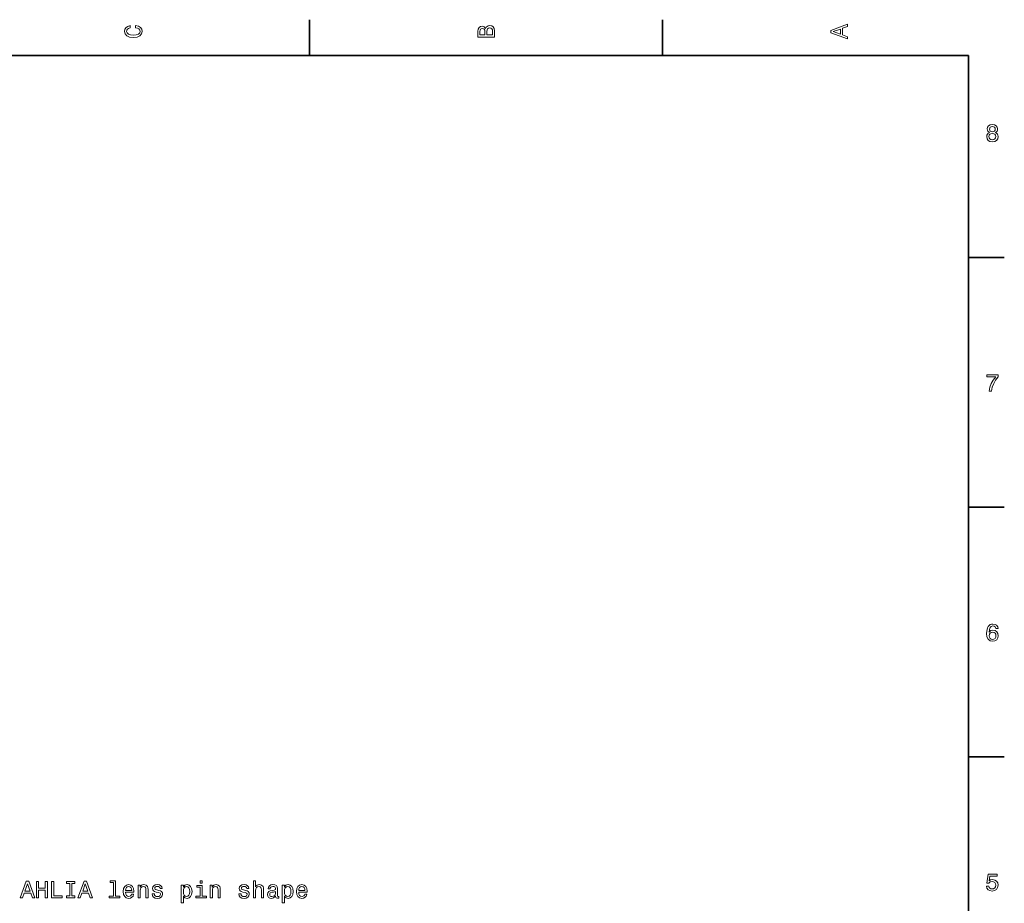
# Model space of a CAD drawing. Extents: x 0 to 594, y 0 to 420.
# Tile 33 of 33: x 384 to 592, y 232 to 418. Entities that reach past the tile are written whole.
import ezdxf

# ---------------------------------------------------------------- set-up
doc = ezdxf.new("R2010")
doc.units = 0

msp = doc.modelspace()

# ---------------------------------------------------------------- linework, layer by layer
at = {"color": 7, "lineweight": 35}
for p, q in [((445.399994, 410), (445.399994, 417.5)), ((519.599976, 410), (519.599976, 417.5)), ((584, 410), (10, 410)), ((584, 10), (584, 410)), ((584, 367.5), (591.5, 367.5)), ((584, 315), (591.5, 315)), ((584, 262.5), (591.5, 262.5))]:
    msp.add_line(p, q, dxfattribs=at)
at = {"color": 7, "lineweight": 13}
for points in [[(408.832062, 415.817017), (409.255676, 415.716156), (409.558289, 415.549713), (409.744873, 415.317719), (409.805389, 415.04541), (409.71463, 414.71759), (409.442291, 414.460388), (408.998474, 414.28891), (408.383209, 414.233429), (407.77298, 414.28891), (407.324127, 414.455353), (407.051788, 414.712555), (406.955963, 415.04541), (407.006409, 415.287476), (407.147614, 415.494232), (407.374573, 415.65564), (407.687256, 415.766571), (407.687256, 416.245697), (407.20813, 416.094391), (406.845032, 415.832153), (406.618073, 415.47406), (406.537384, 415.04541), (406.663483, 414.510803), (407.016479, 414.102325), (407.596466, 413.840057), (408.383209, 413.749298), (409.169952, 413.840057), (409.749939, 414.102325), (410.108002, 414.510803), (410.229034, 415.04541), (410.133209, 415.514404), (409.865906, 415.89267), (409.427155, 416.159943), (408.832062, 416.301147)], [(482.442017, 415.630402), (482.149506, 415.983429), (481.95282, 416.074219), (481.710754, 416.104462), (481.332489, 416.03891), (481.060181, 415.842224), (480.893738, 415.524506), (480.833221, 415.080688), (480.833221, 413.835022), (484.333221, 413.835022), (484.333221, 415.151306), (484.262604, 415.620331), (484.055847, 415.968292), (483.728027, 416.18515), (483.284241, 416.260803), (482.986694, 416.215424), (482.739563, 416.094391), (482.558014, 415.897705)], [(558.533203, 413.466858), (558.533203, 413.930847), (557.504395, 414.299011), (557.504395, 415.695984), (558.533203, 416.064117), (558.533203, 416.538177), (555.028137, 415.257202), (555.028137, 414.742798)], [(482.285675, 414.984863), (482.285675, 414.299011), (481.251801, 414.299011), (481.251801, 415.025208), (481.282074, 415.297546), (481.372833, 415.489197), (481.529175, 415.605194), (481.761169, 415.645538), (481.993164, 415.600159), (482.154541, 415.479126), (482.255402, 415.272339)], [(483.914642, 415.095825), (483.914642, 414.299011), (482.70929, 414.299011), (482.70929, 415.050446), (482.744598, 415.368164), (482.850525, 415.595093), (483.032074, 415.731262), (483.294312, 415.776672), (483.571686, 415.731262), (483.763336, 415.605194), (483.879333, 415.393372)], [(557.075684, 414.460388), (555.532471, 415), (557.075684, 415.539642)], [(588.374634, 393.802948), (588.117432, 393.661743), (587.940918, 393.465057), (587.829956, 393.217926), (587.794678, 392.92038), (587.875366, 392.471527), (588.107361, 392.123566), (588.485596, 391.901642), (589, 391.815918), (589.509399, 391.901642), (589.887634, 392.123566), (590.119629, 392.471527), (590.205322, 392.92038), (590.164978, 393.217926), (590.059082, 393.465057), (589.877502, 393.661743), (589.625366, 393.802948), (589.827087, 393.923981), (589.968323, 394.090424), (590.054016, 394.292145), (590.08429, 394.539246), (590.003601, 394.897339), (589.791809, 395.184784), (589.448853, 395.371399), (589, 395.441986), (588.546143, 395.371399), (588.203186, 395.184784), (587.986328, 394.897339), (587.910645, 394.539246), (587.935913, 394.292145), (588.021606, 394.090424)], [(588.278809, 392.930481), (588.324219, 393.197754), (588.470459, 393.399475), (588.697388, 393.530609), (589, 393.575989), (589.297546, 393.530609), (589.524475, 393.399475), (589.670776, 393.197754), (589.721191, 392.930481), (589.670776, 392.643005), (589.524475, 392.426147), (589.297546, 392.284943), (589, 392.239532), (588.697388, 392.284943), (588.470459, 392.426147), (588.324219, 392.643005)], [(588.389771, 394.498901), (588.430115, 394.720825), (588.551147, 394.892273), (588.742798, 394.998199), (589, 395.038544), (589.252197, 394.998199), (589.443787, 394.892273), (589.564819, 394.720825), (589.610229, 394.498901), (589.564819, 394.271973), (589.443787, 394.095459), (589.252197, 393.979462), (589, 393.944153), (588.742798, 393.984497), (588.551147, 394.095459), (588.430115, 394.271973)], [(588.299011, 339.416779), (588.80835, 339.416779), (588.974792, 340.248901), (589.267273, 341.025574), (589.680847, 341.746735), (590.220459, 342.422546), (590.220459, 342.841125), (587.819885, 342.841125), (587.819885, 342.382202), (589.736328, 342.382202), (589.18158, 341.701355), (588.763, 340.990265), (588.470459, 340.233795)], [(590.210388, 289.473694), (590.114563, 289.882202), (589.892639, 290.184784), (589.549744, 290.376434), (589.105896, 290.441986), (588.80835, 290.406677), (588.551147, 290.310883), (588.324219, 290.154541), (588.132568, 289.932617), (587.981262, 289.655243), (587.8703, 289.317352), (587.799744, 288.918945), (587.779541, 288.470093), (587.860229, 287.753967), (588.107361, 287.234497), (588.505798, 286.921814), (589.050415, 286.815918), (589.539612, 286.906677), (589.912842, 287.143738), (590.154907, 287.516937), (590.240662, 287.990997), (590.154907, 288.470093), (589.922913, 288.838257), (589.564819, 289.070251), (589.121033, 289.15094), (588.641907, 289.050049), (588.283875, 288.762604), (588.359497, 289.317352), (588.520874, 289.715759), (588.768005, 289.952789), (589.110962, 290.033508), (589.363098, 289.993134), (589.554749, 289.887238), (589.680847, 289.710724), (589.746399, 289.473694)], [(589.751465, 287.985931), (589.695984, 287.668213), (589.554749, 287.426147), (589.32782, 287.264771), (589.04541, 287.214325), (588.747864, 287.264771), (588.520874, 287.421112), (588.374634, 287.663177), (588.329285, 287.980896), (588.3797, 288.293579), (588.520874, 288.530609), (588.752869, 288.681915), (589.065552, 288.737396), (589.337891, 288.681915), (589.554749, 288.535645), (589.695984, 288.298615)], [(384.583862, 232.848541), (385.047821, 232.848541), (385.415985, 233.877365), (386.812958, 233.877365), (387.181122, 232.848541), (387.655182, 232.848541), (386.374207, 236.353592), (385.859802, 236.353592)], [(387.983002, 232.848541), (388.451996, 232.848541), (388.451996, 234.49263), (389.854034, 234.49263), (389.854034, 232.848541), (390.317993, 232.848541), (390.317993, 236.348541), (389.854034, 236.348541), (389.854034, 234.92131), (388.451996, 234.92131), (388.451996, 236.348541), (387.983002, 236.348541)], [(391.165253, 232.848541), (393.414551, 232.848541), (393.414551, 233.272171), (391.629242, 233.272171), (391.629242, 236.348541), (391.165253, 236.348541)], [(394.993073, 233.272171), (394.347534, 233.272171), (394.347534, 232.848541), (396.10257, 232.848541), (396.10257, 233.272171), (395.457062, 233.272171), (395.457062, 235.924911), (396.10257, 235.924911), (396.10257, 236.348541), (394.347534, 236.348541), (394.347534, 235.924911), (394.993073, 235.924911)], [(396.727936, 232.848541), (397.191925, 232.848541), (397.560089, 233.877365), (398.957062, 233.877365), (399.325195, 232.848541), (399.799255, 232.848541), (398.51828, 236.353592), (398.003876, 236.353592)], [(404.171753, 236.096375), (404.171753, 233.221741), (403.258911, 233.221741), (403.258911, 232.848541), (405.523346, 232.848541), (405.523346, 233.221741), (404.61554, 233.221741), (404.61554, 236.469574), (403.475769, 236.469574), (403.475769, 236.096375)], [(422.877075, 236.469574), (422.408051, 236.469574), (422.408051, 235.965256), (422.877075, 235.965256)], [(433.649414, 232.848541), (434.093201, 232.848541), (434.093201, 234.411942), (434.138611, 234.770004), (434.284851, 235.032257), (434.51181, 235.193649), (434.814392, 235.254166), (435.056458, 235.203735), (435.207764, 235.067566), (435.283417, 234.840622), (435.308624, 234.538025), (435.308624, 232.848541), (435.752441, 232.848541), (435.752441, 234.628799), (435.732269, 234.986877), (435.641479, 235.284424), (435.343933, 235.556747), (434.879944, 235.652573), (434.627808, 235.617279), (434.41095, 235.521454), (434.22937, 235.370148), (434.093201, 235.163376), (434.093201, 236.469574), (433.649414, 236.469574)], [(587.749268, 235.32962), (587.860229, 234.916077), (588.107361, 234.593307), (588.470459, 234.391571), (588.934448, 234.315933), (589.443787, 234.406708), (589.842224, 234.653824), (590.09436, 235.047195), (590.190186, 235.551514), (590.104492, 236.020538), (589.862427, 236.388702), (589.484131, 236.625732), (588.994934, 236.711456), (588.616699, 236.65094), (588.324219, 236.484512), (588.465454, 237.427597), (589.998535, 237.427597), (589.998535, 237.841141), (588.127502, 237.841141), (587.850159, 235.985245), (588.253601, 235.985245), (588.546143, 236.222275), (588.919312, 236.307999), (589.242065, 236.252533), (589.489197, 236.091141), (589.645569, 235.844025), (589.700989, 235.526306), (589.645569, 235.208588), (589.484131, 234.961456), (589.237061, 234.805115), (588.919312, 234.749649), (588.652039, 234.784943), (588.445251, 234.90094), (588.293945, 235.082504), (588.218323, 235.32962)], [(385.577362, 234.30603), (386.117004, 235.849258), (386.656616, 234.30603)], [(397.721466, 234.30603), (398.261078, 235.849258), (398.80072, 234.30603)], [(406.713531, 234.074051), (408.488739, 234.074051), (408.493805, 234.280823), (408.413116, 234.860794), (408.191193, 235.29451), (407.838165, 235.556747), (407.369141, 235.652573), (406.910217, 235.551712), (406.55719, 235.269287), (406.330261, 234.810364), (406.249573, 234.20517), (406.325195, 233.584854), (406.552155, 233.130966), (406.900146, 232.848541), (407.354034, 232.752716), (407.747406, 232.818283), (408.07016, 232.989746), (408.30719, 233.262085), (408.443359, 233.625198), (408.004608, 233.625198), (407.913818, 233.423462), (407.782715, 233.272171), (407.409485, 233.151138), (407.12204, 233.206604), (406.905182, 233.383118), (406.763977, 233.670593), (406.713531, 234.058914)], [(406.713531, 234.44725), (406.769012, 234.795227), (406.905182, 235.052429), (407.111938, 235.208771), (407.384277, 235.264252), (407.651581, 235.208771), (407.858337, 235.052429), (407.984436, 234.795227), (408.029816, 234.44725)], [(409.361237, 232.848541), (409.805023, 232.848541), (409.805023, 234.411942), (409.850433, 234.770004), (409.996674, 235.032257), (410.223633, 235.193649), (410.526215, 235.254166), (410.76828, 235.203735), (410.919586, 235.067566), (410.995239, 234.840622), (411.020447, 234.538025), (411.020447, 232.848541), (411.464264, 232.848541), (411.464264, 234.628799), (411.444092, 234.986877), (411.353302, 235.284424), (411.055756, 235.556747), (410.591766, 235.652573), (410.334564, 235.617279), (410.117706, 235.521454), (409.931122, 235.360062), (409.784851, 235.143204), (409.784851, 235.556747), (409.361237, 235.556747)], [(413.723633, 234.427078), (413.294952, 234.527939), (412.977234, 234.643936), (412.871307, 234.880966), (412.901581, 235.047394), (413.007477, 235.168427), (413.178955, 235.24408), (413.426056, 235.274338), (413.663086, 235.24408), (413.849701, 235.15329), (413.970734, 235.017136), (414.021179, 234.835571), (414.454895, 234.835571), (414.454895, 234.845657), (414.379242, 235.173462), (414.172455, 235.430679), (413.849701, 235.592056), (413.426056, 235.652573), (412.997406, 235.592056), (412.684723, 235.425629), (412.488037, 235.178513), (412.427521, 234.865829), (412.4729, 234.563232), (412.614105, 234.351425), (412.8461, 234.200119), (413.18399, 234.094223), (413.678223, 233.973175), (413.980835, 233.847107), (414.061523, 233.746231), (414.091766, 233.59494), (414.046387, 233.40834), (413.925354, 233.267136), (413.728668, 233.176346), (413.466431, 233.146088), (413.189026, 233.176346), (412.987305, 233.282257), (412.851135, 233.453735), (412.795654, 233.690765), (412.367004, 233.690765), (412.437592, 233.287308), (412.644379, 232.994797), (412.972168, 232.818283), (413.426056, 232.752716), (413.900146, 232.818283), (414.248108, 232.994797), (414.45993, 233.277222), (414.535583, 233.64537), (414.480103, 233.963089), (414.323761, 234.179947), (414.066559, 234.321167)], [(418.887878, 235.138168), (418.887878, 235.556747), (418.444092, 235.556747), (418.444092, 231.799545), (418.887878, 231.799545), (418.887878, 233.262085), (419.04422, 233.025055), (419.220734, 232.868713), (419.664551, 232.752716), (420.088165, 232.848541), (420.421021, 233.136002), (420.637878, 233.58989), (420.718567, 234.20517), (420.637878, 234.815399), (420.421021, 235.269287), (420.088165, 235.551712), (419.664551, 235.652573), (419.422455, 235.622314), (419.215698, 235.526489), (419.039185, 235.365112)], [(419.588898, 233.151138), (419.291351, 233.21669), (419.074493, 233.418427), (418.938324, 233.746231), (418.892914, 234.20517), (418.938324, 234.659058), (419.074493, 234.986877), (419.291351, 235.183563), (419.588898, 235.254166), (419.861237, 235.183563), (420.078094, 234.981827), (420.214264, 234.654022), (420.264679, 234.20517), (420.214264, 233.751282), (420.078094, 233.418427), (419.861237, 233.21669)], [(422.861938, 233.221741), (422.861938, 235.465973), (421.722168, 235.465973), (421.722168, 235.087738), (422.418152, 235.087738), (422.418152, 233.221741), (421.510376, 233.221741), (421.510376, 232.848541), (423.779816, 232.848541), (423.779816, 233.221741)], [(424.541351, 232.848541), (424.985138, 232.848541), (424.985138, 234.411942), (425.030518, 234.770004), (425.176788, 235.032257), (425.403748, 235.193649), (425.706329, 235.254166), (425.948395, 235.203735), (426.099701, 235.067566), (426.175354, 234.840622), (426.200562, 234.538025), (426.200562, 232.848541), (426.644348, 232.848541), (426.644348, 234.628799), (426.624207, 234.986877), (426.533417, 235.284424), (426.23587, 235.556747), (425.771881, 235.652573), (425.514679, 235.617279), (425.297821, 235.521454), (425.111237, 235.360062), (424.964966, 235.143204), (424.964966, 235.556747), (424.541351, 235.556747)], [(431.939758, 234.427078), (431.511078, 234.527939), (431.193359, 234.643936), (431.087463, 234.880966), (431.117706, 235.047394), (431.223602, 235.168427), (431.395081, 235.24408), (431.642212, 235.274338), (431.879242, 235.24408), (432.065826, 235.15329), (432.186859, 235.017136), (432.237305, 234.835571), (432.671021, 234.835571), (432.671021, 234.845657), (432.595367, 235.173462), (432.388611, 235.430679), (432.065826, 235.592056), (431.642212, 235.652573), (431.213531, 235.592056), (430.900848, 235.425629), (430.704163, 235.178513), (430.643646, 234.865829), (430.689026, 234.563232), (430.830231, 234.351425), (431.062225, 234.200119), (431.400116, 234.094223), (431.894348, 233.973175), (432.19696, 233.847107), (432.277649, 233.746231), (432.307922, 233.59494), (432.262512, 233.40834), (432.141479, 233.267136), (431.944794, 233.176346), (431.682556, 233.146088), (431.405182, 233.176346), (431.20343, 233.282257), (431.067261, 233.453735), (431.01181, 233.690765), (430.58313, 233.690765), (430.653717, 233.287308), (430.860504, 232.994797), (431.188324, 232.818283), (431.642212, 232.752716), (432.116272, 232.818283), (432.464233, 232.994797), (432.676056, 233.277222), (432.751709, 233.64537), (432.696228, 233.963089), (432.539886, 234.179947), (432.282684, 234.321167)], [(438.29422, 233.201569), (438.29422, 233.186432), (438.319427, 233.014969), (438.395081, 232.893936), (438.712799, 232.798111), (438.95993, 232.838455), (438.95993, 233.181396), (438.854004, 233.16626), (438.712799, 233.231827), (438.687592, 233.433563), (438.687592, 234.835571), (438.627075, 235.193649), (438.450562, 235.445801), (438.142914, 235.597107), (437.709198, 235.652573), (437.285583, 235.592056), (436.9729, 235.420593), (436.776215, 235.15329), (436.710632, 234.800278), (436.710632, 234.770004), (437.10907, 234.770004), (437.144348, 234.981827), (437.25531, 235.133118), (437.436859, 235.223907), (437.694061, 235.259201), (437.941193, 235.233994), (438.117706, 235.15834), (438.223602, 235.027222), (438.258911, 234.845657), (438.238739, 234.63385), (438.158051, 234.527939), (437.956329, 234.477509), (437.578064, 234.437164), (437.144348, 234.346375), (436.836731, 234.184998), (436.655182, 233.932831), (436.599701, 233.559631), (436.650116, 233.226776), (436.806458, 232.97966), (437.058624, 232.823318), (437.406616, 232.767853), (437.875641, 232.873764)], [(438.243774, 233.796661), (438.183258, 233.534424), (438.021881, 233.332687), (437.779816, 233.201569), (437.482269, 233.156174), (437.290619, 233.181396), (437.154449, 233.262085), (437.068726, 233.40329), (437.043488, 233.599976), (437.06366, 233.776489), (437.144348, 233.902573), (437.467133, 234.043793), (437.875641, 234.104309), (438.243774, 234.225342)], [(440.140045, 235.138168), (440.140045, 235.556747), (439.696228, 235.556747), (439.696228, 231.799545), (440.140045, 231.799545), (440.140045, 233.262085), (440.296387, 233.025055), (440.4729, 232.868713), (440.916687, 232.752716), (441.340332, 232.848541), (441.673187, 233.136002), (441.890045, 233.58989), (441.970734, 234.20517), (441.890045, 234.815399), (441.673187, 235.269287), (441.340332, 235.551712), (440.916687, 235.652573), (440.674622, 235.622314), (440.467834, 235.526489), (440.291321, 235.365112)], [(440.841034, 233.151138), (440.543488, 233.21669), (440.32663, 233.418427), (440.19046, 233.746231), (440.145081, 234.20517), (440.19046, 234.659058), (440.32663, 234.986877), (440.543488, 235.183563), (440.841034, 235.254166), (441.113373, 235.183563), (441.330231, 234.981827), (441.4664, 234.654022), (441.516846, 234.20517), (441.4664, 233.751282), (441.330231, 233.418427), (441.113373, 233.21669)], [(443.145813, 234.074051), (444.921021, 234.074051), (444.926056, 234.280823), (444.845367, 234.860794), (444.623474, 235.29451), (444.270447, 235.556747), (443.801422, 235.652573), (443.342499, 235.551712), (442.989471, 235.269287), (442.762512, 234.810364), (442.681824, 234.20517), (442.757477, 233.584854), (442.984406, 233.130966), (443.332397, 232.848541), (443.786285, 232.752716), (444.179657, 232.818283), (444.502441, 232.989746), (444.739471, 233.262085), (444.875641, 233.625198), (444.436859, 233.625198), (444.3461, 233.423462), (444.214966, 233.272171), (443.841766, 233.151138), (443.554291, 233.206604), (443.337433, 233.383118), (443.196228, 233.670593), (443.145813, 234.058914)], [(443.145813, 234.44725), (443.201263, 234.795227), (443.337433, 235.052429), (443.54422, 235.208771), (443.816559, 235.264252), (444.083832, 235.208771), (444.290619, 235.052429), (444.416687, 234.795227), (444.462097, 234.44725)]]:
    msp.add_lwpolyline(points, close=True, dxfattribs=at)

doc.saveas('drawing.dxf')
